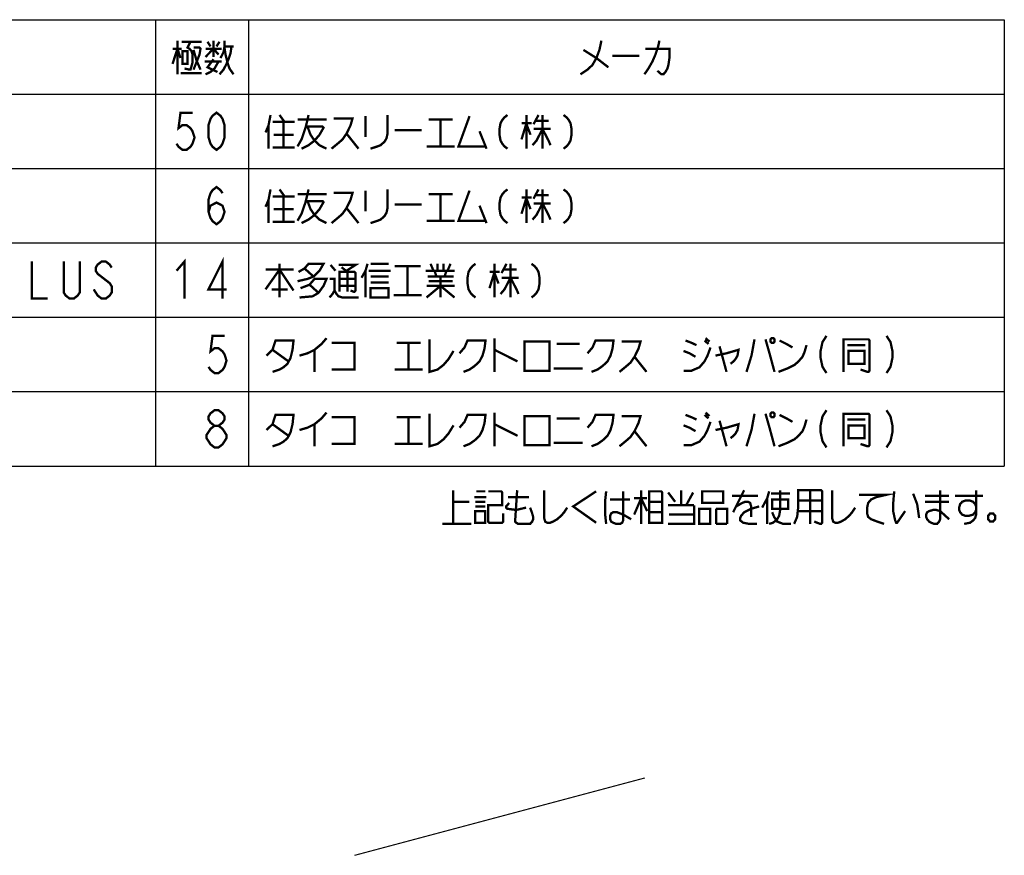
# Model space of a CAD drawing. Extents: x 82 to 1223, y 50 to 823.
# Tile 13 of 35: x 589 to 843, y 50 to 266. Entities that reach past the tile are written whole.
import ezdxf

# ---------------------------------------------------------------- set-up
doc = ezdxf.new("R2010")
doc.units = 0
doc.header["$LTSCALE"] = 69.3
doc.layers.get('0').update_dxf_attribs({"linetype": 'CONTINUOUS'})
doc.layers.add('ALL_NOTE', color=7, linetype='CONTINUOUS')

msp = doc.modelspace()

# ---------------------------------------------------------------- linework, layer by layer
at = {"color": 2, "linetype": 'CONTINUOUS'}
for p, q in [((383.754, 265.651), (842.754, 265.651)), ((623.754, 265.651), (623.754, 150.451)), ((647.754, 265.651), (647.754, 150.451)), ((842.754, 265.651), (842.754, 150.451)), ((383.754, 246.451), (842.754, 246.451)), ((383.754, 227.251), (842.754, 227.251)), ((383.754, 208.051), (842.754, 208.051)), ((383.754, 188.851), (842.754, 188.851)), ((383.754, 169.651), (842.754, 169.651)), ((383.754, 150.451), (842.754, 150.451))]:
    msp.add_line(p, q, dxfattribs=at)
at = {"color": 7, "linetype": 'CONTINUOUS'}
msp.add_line((675.2, 49.981), (749.981, 69.947), dxfattribs=at)
at = {"layer": 'ALL_NOTE', "color": 2, "linetype": 'CONTINUOUS', "const_width": 0.6}
for points in [[(629.43, 260.251), (629.43, 251.551)], [(630.462, 259.951), (635.622, 259.951)], [(632.784, 259.951), (632.01, 258.451), (632.526, 258.151), (633.042, 257.551), (633.3, 256.651), (633.3, 254.551), (632.784, 252.751), (632.526, 252.751), (631.236, 253.051)], [(637.17, 259.951), (637.944, 258.751)], [(638.718, 260.251), (638.718, 256.051)], [(639.492, 258.751), (640.266, 259.951)], [(640.524, 255.751), (641.298, 257.251), (641.556, 258.751), (641.556, 260.251)], [(738.804, 260.251), (738.288, 257.851), (737.514, 255.751), (736.482, 253.951), (735.192, 252.751), (733.386, 251.551)], [(753.768, 260.251), (753.51, 259.051), (753.252, 258.151), (752.736, 256.651), (751.962, 254.851), (751.446, 253.951), (750.93, 253.051), (749.898, 251.551)], [(628.14, 254.251), (629.43, 258.151), (630.204, 255.751)], [(628.14, 258.151), (630.462, 258.151)], [(630.72, 257.551), (630.72, 254.251), (632.01, 254.251), (632.01, 257.551), (630.72, 257.551)], [(633.558, 258.451), (635.106, 258.451), (635.364, 258.151), (635.106, 256.651), (633.558, 252.751)], [(633.558, 257.851), (634.332, 255.151), (635.364, 252.751)], [(636.654, 256.051), (638.718, 258.151), (640.008, 256.651)], [(636.654, 258.151), (640.782, 258.151)], [(643.362, 258.751), (643.104, 256.951), (642.588, 255.451), (642.072, 254.251), (641.298, 252.751), (640.266, 251.551)], [(641.556, 258.751), (643.878, 258.751)], [(641.556, 258.451), (641.814, 256.651), (642.33, 254.551), (642.846, 253.051), (643.878, 251.551)], [(734.16, 257.851), (737.514, 255.751), (740.61, 253.351)], [(741.642, 256.351), (748.608, 256.351)], [(750.156, 258.151), (756.348, 258.151), (756.348, 255.751), (756.09, 253.951), (755.832, 253.051), (755.316, 252.151), (754.8, 251.551), (754.284, 251.551), (753.252, 252.451)], [(636.396, 254.851), (640.782, 254.851)], [(636.654, 251.551), (637.944, 252.151), (638.976, 253.051), (640.008, 254.851)], [(638.718, 255.451), (637.17, 253.351), (639.75, 252.151)], [(630.204, 251.851), (635.622, 251.851)], [(633.306, 241.651), (630.21, 241.651), (629.694, 237.651), (630.726, 238.451), (631.758, 238.451), (632.79, 237.651), (633.306, 236.851), (633.822, 235.251), (633.306, 233.651), (632.79, 232.851), (631.758, 232.051), (630.726, 232.051), (629.694, 232.851), (629.178, 233.651)], [(639.498, 232.051), (638.466, 232.851), (637.95, 233.651), (637.434, 235.251), (637.434, 238.451), (637.95, 240.051), (638.466, 240.851), (639.498, 241.651), (640.53, 240.851), (641.046, 240.051), (641.562, 238.451), (641.562, 235.251), (641.046, 233.651), (640.53, 232.851), (639.498, 232.051)], [(653.43, 241.051), (652.914, 238.351), (652.14, 236.551)], [(655.752, 241.051), (657.042, 239.251)], [(663.234, 241.051), (662.976, 239.851), (662.46, 237.751), (661.428, 234.751), (660.396, 232.951)], [(683.616, 241.051), (683.616, 236.251), (683.358, 235.051), (682.842, 234.151), (681.81, 233.251), (681.036, 232.951), (679.23, 232.351)], [(714.576, 241.051), (713.802, 240.451), (713.286, 239.851), (712.77, 238.951), (712.512, 237.451), (712.512, 235.951), (712.77, 234.451), (713.286, 233.551), (713.802, 232.951), (714.576, 232.351)], [(719.478, 241.051), (719.478, 232.351)], [(722.574, 241.051), (721.284, 238.651)], [(723.606, 241.051), (723.606, 232.351)], [(729.024, 241.051), (729.798, 240.451), (730.314, 239.851), (730.83, 238.951), (731.088, 237.451), (731.088, 235.951), (730.83, 234.451), (730.314, 233.551), (729.798, 232.951), (729.024, 232.351)], [(653.946, 239.251), (659.622, 239.251)], [(656.784, 239.251), (656.784, 232.651)], [(660.396, 239.851), (667.878, 239.851)], [(669.684, 240.151), (674.586, 240.151), (674.07, 238.351), (673.038, 236.251), (672.006, 234.751), (670.974, 233.851), (669.168, 232.351)], [(677.94, 240.751), (677.94, 235.351)], [(694.194, 239.851), (700.386, 239.851)], [(697.29, 239.851), (697.29, 232.951)], [(704.772, 240.751), (701.934, 232.951), (708.9, 232.951)], [(718.188, 238.951), (720.768, 238.951)], [(719.478, 238.951), (718.188, 234.751)], [(719.478, 238.651), (720.51, 235.951)], [(721.8, 239.551), (725.154, 239.551)], [(652.914, 238.351), (652.914, 232.351)], [(662.46, 238.051), (666.846, 238.051), (667.104, 237.751), (666.072, 235.951), (664.782, 234.451), (663.234, 233.251), (661.428, 232.351)], [(662.976, 238.051), (663.75, 235.951), (664.782, 234.451), (666.072, 233.251), (667.878, 232.351)], [(673.038, 236.251), (676.134, 232.351)], [(685.422, 237.151), (692.388, 237.151)], [(707.352, 236.851), (709.158, 232.351)], [(723.606, 237.451), (722.058, 234.451), (721.026, 233.251)], [(721.284, 237.451), (725.67, 237.451)], [(723.606, 237.451), (725.154, 234.451), (725.67, 233.251)], [(654.204, 235.951), (659.364, 235.951)], [(653.946, 232.651), (659.622, 232.651)], [(693.678, 232.951), (700.902, 232.951)], [(637.434, 216.051), (637.95, 217.651), (639.498, 218.451), (641.046, 217.651), (641.562, 216.051), (641.046, 214.451), (640.53, 213.651), (639.498, 212.851), (638.466, 213.651), (637.95, 214.451), (637.434, 216.051), (637.434, 219.251), (637.95, 220.851), (638.466, 221.651), (639.498, 222.451), (640.53, 221.651), (641.046, 220.851)], [(653.43, 221.851), (652.914, 219.151), (652.14, 217.351)], [(655.752, 221.851), (657.042, 220.051)], [(663.234, 221.851), (662.976, 220.651), (662.46, 218.551), (661.428, 215.551), (660.396, 213.751)], [(669.684, 220.951), (674.586, 220.951), (674.07, 219.151), (673.038, 217.051), (672.006, 215.551), (670.974, 214.651), (669.168, 213.151)], [(677.94, 221.551), (677.94, 216.151)], [(683.616, 221.851), (683.616, 217.051), (683.358, 215.851), (682.842, 214.951), (681.81, 214.051), (681.036, 213.751), (679.23, 213.151)], [(704.772, 221.551), (701.934, 213.751), (708.9, 213.751)], [(714.576, 221.851), (713.802, 221.251), (713.286, 220.651), (712.77, 219.751), (712.512, 218.251), (712.512, 216.751), (712.77, 215.251), (713.286, 214.351), (713.802, 213.751), (714.576, 213.151)], [(719.478, 221.851), (719.478, 213.151)], [(722.574, 221.851), (721.284, 219.451)], [(723.606, 221.851), (723.606, 213.151)], [(729.024, 221.851), (729.798, 221.251), (730.314, 220.651), (730.83, 219.751), (731.088, 218.251), (731.088, 216.751), (730.83, 215.251), (730.314, 214.351), (729.798, 213.751), (729.024, 213.151)], [(652.914, 219.151), (652.914, 213.151)], [(653.946, 220.051), (659.622, 220.051)], [(656.784, 220.051), (656.784, 213.451)], [(660.396, 220.651), (667.878, 220.651)], [(662.46, 218.851), (666.846, 218.851), (667.104, 218.551), (666.072, 216.751), (664.782, 215.251), (663.234, 214.051), (661.428, 213.151)], [(662.976, 218.851), (663.75, 216.751), (664.782, 215.251), (666.072, 214.051), (667.878, 213.151)], [(694.194, 220.651), (700.386, 220.651)], [(697.29, 220.651), (697.29, 213.751)], [(718.188, 219.751), (720.768, 219.751)], [(719.478, 219.751), (718.188, 215.551)], [(719.478, 219.451), (720.51, 216.751)], [(723.606, 218.251), (722.058, 215.251), (721.026, 214.051)], [(721.284, 218.251), (725.67, 218.251)], [(721.8, 220.351), (725.154, 220.351)], [(723.606, 218.251), (725.154, 215.251), (725.67, 214.051)], [(654.204, 216.751), (659.364, 216.751)], [(673.038, 217.051), (676.134, 213.151)], [(685.422, 217.951), (692.388, 217.951)], [(707.352, 217.651), (709.158, 213.151)], [(653.946, 213.451), (659.622, 213.451)], [(693.678, 213.751), (700.902, 213.751)], [(591.81, 203.251), (591.81, 193.651), (595.938, 193.651)], [(604.194, 203.251), (604.194, 195.251), (603.678, 194.451), (602.646, 193.651), (601.614, 193.651), (600.582, 194.451), (600.066, 195.251), (600.066, 203.251)], [(612.45, 201.651), (611.934, 202.451), (610.902, 203.251), (609.87, 203.251), (608.838, 202.451), (608.322, 201.651), (608.322, 200.851), (608.838, 200.051), (609.87, 199.251), (610.902, 198.451), (611.934, 197.651), (612.45, 196.851), (612.45, 195.251), (611.934, 194.451), (610.902, 193.651), (609.87, 193.651), (608.838, 194.451), (608.322, 195.251), (607.806, 196.051)], [(629.178, 200.851), (631.242, 203.251), (631.242, 193.651)], [(641.046, 193.651), (641.046, 203.251), (637.434, 196.051), (642.078, 196.051)], [(652.14, 196.051), (655.752, 201.151), (659.364, 195.751)], [(652.14, 201.151), (659.364, 201.151)], [(655.752, 202.651), (655.752, 193.951)], [(660.654, 200.551), (662.202, 201.451), (663.234, 202.651), (667.104, 202.651), (666.072, 200.851), (664.524, 199.351), (662.976, 198.751), (660.396, 198.151)], [(662.202, 201.451), (664.524, 199.351)], [(668.91, 202.351), (670.2, 200.851)], [(670.974, 202.351), (675.36, 202.351), (673.038, 200.851)], [(671.232, 195.451), (671.232, 200.551), (675.102, 200.551), (675.36, 200.251), (675.36, 195.751), (675.102, 195.451), (674.844, 195.451), (674.07, 195.751)], [(671.748, 201.751), (673.296, 200.551)], [(673.296, 200.551), (673.296, 195.451)], [(678.456, 202.651), (677.94, 200.851), (676.908, 199.051)], [(677.94, 200.851), (677.94, 193.951)], [(678.714, 200.851), (684.39, 200.851)], [(679.23, 202.651), (683.874, 202.651)], [(685.422, 202.051), (692.13, 202.051)], [(688.776, 202.051), (688.776, 194.551)], [(693.42, 200.851), (700.902, 200.851)], [(694.71, 202.651), (695.484, 200.851)], [(695.742, 200.851), (696.258, 199.351)], [(696.516, 202.651), (696.516, 200.851)], [(698.064, 202.651), (698.064, 200.851)], [(698.838, 200.851), (698.322, 199.351)], [(699.87, 202.651), (699.096, 200.851)], [(706.32, 202.651), (705.546, 202.051), (705.03, 201.451), (704.514, 200.551), (704.256, 199.051), (704.256, 197.551), (704.514, 196.051), (705.03, 195.151), (705.546, 194.551), (706.32, 193.951)], [(709.932, 200.551), (712.512, 200.551)], [(711.222, 200.551), (709.932, 196.351)], [(711.222, 202.651), (711.222, 193.951)], [(714.318, 202.651), (713.028, 200.251)], [(713.544, 201.151), (716.898, 201.151)], [(715.35, 202.651), (715.35, 193.951)], [(720.768, 202.651), (721.542, 202.051), (722.058, 201.451), (722.574, 200.551), (722.832, 199.051), (722.832, 197.551), (722.574, 196.051), (722.058, 195.151), (721.542, 194.551), (720.768, 193.951)], [(661.17, 196.351), (663.492, 197.251), (664.782, 198.751), (667.878, 198.751), (667.104, 196.951), (665.814, 195.151), (664.266, 194.251), (660.912, 193.951)], [(668.652, 198.751), (669.942, 198.751), (669.942, 195.751), (669.426, 194.851), (668.652, 193.951)], [(671.232, 198.751), (675.36, 198.751)], [(679.23, 199.351), (683.616, 199.351), (683.874, 199.351)], [(693.936, 199.351), (700.128, 199.351), (700.386, 199.351)], [(694.194, 198.151), (700.386, 198.151)], [(697.29, 199.351), (697.29, 193.951)], [(700.386, 199.351), (700.644, 199.351)], [(711.222, 200.251), (712.254, 197.551)], [(715.35, 199.051), (713.802, 196.051), (712.77, 194.851)], [(713.028, 199.051), (717.414, 199.051)], [(715.35, 199.051), (716.898, 196.051), (717.414, 194.851)], [(653.688, 196.051), (657.558, 196.051), (657.816, 196.051)], [(663.492, 197.251), (665.814, 195.151)], [(669.942, 195.751), (670.458, 194.851), (670.974, 194.251), (672.006, 193.951), (676.134, 193.951)], [(671.232, 196.951), (675.36, 196.951)], [(679.23, 197.851), (683.874, 197.851)], [(679.23, 196.351), (679.23, 193.951), (683.874, 193.951), (683.874, 196.351), (679.23, 196.351)], [(693.678, 193.951), (697.29, 196.951), (700.902, 193.951)], [(693.678, 196.951), (700.902, 196.951)], [(685.164, 194.551), (692.388, 194.551)], [(641.562, 184.051), (638.466, 184.051), (637.95, 180.051), (638.982, 180.851), (640.014, 180.851), (641.046, 180.051), (641.562, 179.251), (642.078, 177.651), (641.562, 176.051), (641.046, 175.251), (640.014, 174.451), (638.982, 174.451), (637.95, 175.251), (637.434, 176.051)], [(652.398, 178.951), (653.946, 180.451), (654.72, 182.851), (659.364, 182.851), (659.106, 180.451), (658.59, 178.351), (657.816, 176.851), (656.784, 175.951), (655.752, 175.351), (653.946, 174.751)], [(660.912, 178.951), (662.976, 179.551), (664.782, 180.451), (666.588, 181.951), (667.878, 183.451)], [(694.452, 183.151), (694.452, 174.751), (696.516, 175.351), (698.064, 176.551), (699.354, 178.051), (700.644, 180.151)], [(702.192, 179.551), (703.482, 181.051), (704.256, 182.851), (708.9, 182.851), (708.642, 180.751), (708.126, 178.951), (707.352, 177.451), (706.062, 176.251), (704.772, 175.351), (703.224, 174.751)], [(711.222, 183.451), (711.222, 174.751)], [(735.216, 179.551), (736.506, 181.051), (737.28, 182.851), (741.924, 182.851), (741.666, 180.751), (741.15, 178.951), (740.376, 177.451), (739.086, 176.251), (737.796, 175.351), (736.248, 174.751)], [(760.5, 182.851), (762.048, 182.251), (763.338, 181.651)], [(765.402, 182.851), (766.434, 181.951)], [(765.66, 183.451), (766.692, 182.551)], [(778.302, 183.151), (777.528, 178.951), (776.238, 174.751)], [(781.14, 183.151), (782.172, 179.551), (783.462, 174.751)], [(782.688, 183.451), (782.43, 183.151), (782.43, 182.551), (782.688, 182.251), (783.204, 182.251), (783.462, 182.551), (783.462, 183.151), (783.204, 183.451), (782.688, 183.451)], [(784.752, 182.851), (786.558, 181.951), (788.106, 181.051)], [(796.878, 184.051), (795.846, 182.451), (795.33, 180.051), (795.33, 178.451), (795.846, 176.051), (796.878, 174.451)], [(801.264, 174.751), (801.264, 183.151), (807.714, 183.151), (807.972, 182.851), (807.972, 175.051), (807.714, 174.751), (807.456, 174.751), (805.65, 175.351)], [(812.358, 184.051), (813.39, 182.451), (813.906, 180.051), (813.906, 178.451), (813.39, 176.051), (812.358, 174.451)], [(653.946, 180.451), (658.074, 177.451)], [(664.782, 180.451), (664.782, 174.751)], [(669.168, 182.251), (675.102, 182.251), (675.102, 175.351), (669.168, 175.351)], [(685.938, 182.251), (692.13, 182.251)], [(689.034, 182.251), (689.034, 175.351)], [(711.222, 180.451), (717.156, 177.451)], [(718.962, 182.551), (718.962, 175.051), (725.412, 175.051), (725.412, 182.551), (718.962, 182.551)], [(727.218, 181.951), (733.152, 181.951)], [(743.988, 182.551), (748.89, 182.551), (748.374, 180.751), (747.342, 178.651), (746.31, 177.151), (745.278, 176.251), (743.472, 174.751)], [(759.984, 175.051), (762.048, 175.051), (764.112, 175.951), (765.402, 177.451), (766.176, 178.951), (766.95, 181.051)], [(759.984, 180.151), (761.532, 179.551), (763.08, 178.651)], [(768.24, 178.951), (771.078, 179.551), (774.174, 180.451), (773.916, 178.951), (773.4, 178.051), (772.884, 177.451), (772.11, 176.851)], [(769.272, 181.351), (769.788, 179.551)], [(784.494, 174.751), (786.816, 175.651), (788.622, 176.551), (789.654, 177.451), (790.686, 178.651), (791.202, 179.851), (791.718, 181.651)], [(802.296, 181.651), (806.94, 181.651)], [(802.554, 180.151), (802.554, 176.851), (806.682, 176.851), (806.682, 180.151), (802.554, 180.151)], [(747.342, 178.651), (750.438, 174.751)], [(769.788, 179.551), (771.078, 174.751)], [(685.422, 175.351), (692.646, 175.351)], [(726.444, 175.651), (733.926, 175.651)], [(638.982, 160.851), (637.95, 161.651), (637.434, 162.451), (637.434, 163.251), (637.95, 164.051), (638.982, 164.851), (640.014, 164.851), (641.046, 164.051), (641.562, 163.251), (641.562, 162.451), (641.046, 161.651), (640.014, 160.851)], [(796.878, 164.851), (795.846, 163.251), (795.33, 160.851), (795.33, 159.251), (795.846, 156.851), (796.878, 155.251)], [(812.358, 164.851), (813.39, 163.251), (813.906, 160.851), (813.906, 159.251), (813.39, 156.851), (812.358, 155.251)], [(652.398, 159.751), (653.946, 161.251), (654.72, 163.651), (659.364, 163.651), (659.106, 161.251), (658.59, 159.151), (657.816, 157.651), (656.784, 156.751), (655.752, 156.151), (653.946, 155.551)], [(660.912, 159.751), (662.976, 160.351), (664.782, 161.251), (666.588, 162.751), (667.878, 164.251)], [(669.168, 163.051), (675.102, 163.051), (675.102, 156.151), (669.168, 156.151)], [(685.938, 163.051), (692.13, 163.051)], [(689.034, 163.051), (689.034, 156.151)], [(694.452, 163.951), (694.452, 155.551), (696.516, 156.151), (698.064, 157.351), (699.354, 158.851), (700.644, 160.951)], [(702.192, 160.351), (703.482, 161.851), (704.256, 163.651), (708.9, 163.651), (708.642, 161.551), (708.126, 159.751), (707.352, 158.251), (706.062, 157.051), (704.772, 156.151), (703.224, 155.551)], [(711.222, 164.251), (711.222, 155.551)], [(718.962, 163.351), (718.962, 155.851), (725.412, 155.851), (725.412, 163.351), (718.962, 163.351)], [(727.218, 162.751), (733.152, 162.751)], [(735.216, 160.351), (736.506, 161.851), (737.28, 163.651), (741.924, 163.651), (741.666, 161.551), (741.15, 159.751), (740.376, 158.251), (739.086, 157.051), (737.796, 156.151), (736.248, 155.551)], [(743.988, 163.351), (748.89, 163.351), (748.374, 161.551), (747.342, 159.451), (746.31, 157.951), (745.278, 157.051), (743.472, 155.551)], [(760.5, 163.651), (762.048, 163.051), (763.338, 162.451)], [(765.402, 163.651), (766.434, 162.751)], [(765.66, 164.251), (766.692, 163.351)], [(778.302, 163.951), (777.528, 159.751), (776.238, 155.551)], [(781.14, 163.951), (782.172, 160.351), (783.462, 155.551)], [(782.688, 164.251), (782.43, 163.951), (782.43, 163.351), (782.688, 163.051), (783.204, 163.051), (783.462, 163.351), (783.462, 163.951), (783.204, 164.251), (782.688, 164.251)], [(784.494, 155.551), (786.816, 156.451), (788.622, 157.351), (789.654, 158.251), (790.686, 159.451), (791.202, 160.651), (791.718, 162.451)], [(784.752, 163.651), (786.558, 162.751), (788.106, 161.851)], [(801.264, 155.551), (801.264, 163.951), (807.714, 163.951), (807.972, 163.651), (807.972, 155.851), (807.714, 155.551), (807.456, 155.551), (805.65, 156.151)], [(802.296, 162.451), (806.94, 162.451)], [(638.982, 155.251), (637.95, 156.051), (637.434, 156.851), (636.918, 157.651), (636.918, 158.451), (637.434, 159.251), (637.95, 160.051), (638.982, 160.851), (640.014, 160.851), (641.046, 160.051), (641.562, 159.251), (642.078, 158.451), (642.078, 157.651), (641.562, 156.851), (641.046, 156.051), (640.014, 155.251), (638.982, 155.251)], [(653.946, 161.251), (658.074, 158.251)], [(664.782, 161.251), (664.782, 155.551)], [(711.222, 161.251), (717.156, 158.251)], [(759.984, 155.851), (762.048, 155.851), (764.112, 156.751), (765.402, 158.251), (766.176, 159.751), (766.95, 161.851)], [(759.984, 160.951), (761.532, 160.351), (763.08, 159.451)], [(768.24, 159.751), (771.078, 160.351), (774.174, 161.251), (773.916, 159.751), (773.4, 158.851), (772.884, 158.251), (772.11, 157.651)], [(769.272, 162.151), (769.788, 160.351)], [(769.788, 160.351), (771.078, 155.551)], [(802.554, 160.951), (802.554, 157.651), (806.682, 157.651), (806.682, 160.951), (802.554, 160.951)], [(747.342, 159.451), (750.438, 155.551)], [(685.422, 156.151), (692.646, 156.151)], [(726.444, 156.451), (733.926, 156.451)], [(700.554, 135.521), (700.554, 144.221)], [(705.972, 142.421), (709.068, 142.421)], [(706.488, 143.921), (708.81, 143.921)], [(709.584, 143.921), (712.938, 143.921), (713.196, 143.621), (713.196, 140.321), (709.584, 140.321), (709.584, 136.121), (709.842, 135.821), (713.196, 135.821), (713.454, 136.121), (713.454, 138.221)], [(714.744, 142.421), (720.162, 142.421)], [(717.066, 144.221), (716.55, 136.421), (716.55, 136.121), (716.808, 135.821), (717.324, 135.521), (720.42, 135.521), (720.936, 136.121), (721.194, 136.721), (721.194, 137.321), (720.936, 138.221), (720.42, 139.721)], [(724.032, 144.221), (724.032, 137.021), (724.29, 136.121), (724.806, 135.821), (725.58, 135.821), (726.354, 136.121), (727.386, 136.721), (728.418, 137.621), (729.192, 138.521), (729.966, 139.721)], [(737.448, 143.921), (731.514, 140.021), (737.448, 135.821)], [(740.028, 143.921), (739.77, 141.521), (739.77, 137.921), (740.028, 135.521)], [(744.414, 143.921), (744.414, 136.421), (744.156, 135.821), (743.64, 135.521), (742.608, 135.521), (741.834, 135.821), (741.318, 136.121), (741.06, 136.721), (741.06, 137.621), (741.318, 138.221), (741.834, 138.521), (742.866, 138.521), (743.64, 138.221), (744.414, 137.921), (746.478, 136.721)], [(747.252, 137.921), (749.058, 142.121), (750.606, 138.821)], [(747.252, 142.121), (750.606, 142.121)], [(749.058, 144.221), (749.058, 135.521)], [(751.122, 143.921), (751.122, 135.821), (754.476, 135.821), (754.476, 143.621), (754.218, 143.921), (751.122, 143.921)], [(756.024, 143.621), (757.83, 141.221)], [(759.378, 140.321), (759.378, 144.221)], [(760.668, 140.321), (762.474, 143.621)], [(764.796, 143.921), (764.796, 140.921), (770.214, 140.921), (770.214, 143.921), (764.796, 143.921)], [(772.536, 142.721), (779.244, 142.721)], [(775.632, 144.221), (772.794, 138.521)], [(782.082, 143.921), (781.566, 142.121), (780.276, 139.721)], [(781.566, 142.121), (781.566, 135.521)], [(784.92, 144.221), (784.92, 139.121), (784.662, 137.621), (784.146, 136.721), (783.114, 135.821), (782.082, 135.521)], [(782.598, 143.321), (787.5, 143.321)], [(788.532, 135.521), (789.306, 137.321), (789.564, 139.721), (789.564, 144.221), (795.498, 144.221), (795.756, 143.921), (795.756, 135.821), (795.498, 135.521), (795.24, 135.521), (793.692, 136.121)], [(792.66, 144.221), (792.66, 135.521)], [(798.336, 144.221), (798.336, 137.021), (798.594, 136.121), (799.11, 135.821), (799.884, 135.821), (800.658, 136.121), (801.69, 136.721), (802.722, 137.621), (803.496, 138.521), (804.27, 139.721)], [(805.302, 143.021), (812.268, 143.021), (809.688, 142.421), (808.398, 141.821), (807.624, 140.921), (807.366, 139.721), (807.366, 138.221), (807.624, 137.321), (808.398, 136.721), (809.946, 136.121), (811.752, 135.521)], [(814.332, 143.921), (814.074, 140.621), (814.074, 138.821), (814.59, 136.421), (814.848, 135.821), (815.106, 135.821), (817.17, 138.821)], [(819.234, 143.321), (820.266, 140.621), (820.782, 137.021)], [(822.33, 142.721), (828.522, 142.721)], [(826.2, 144.221), (826.2, 136.721), (825.942, 136.121), (825.426, 135.521), (824.652, 135.521), (823.878, 135.821), (823.362, 136.121), (822.846, 136.721), (822.588, 137.321), (822.588, 137.921), (822.846, 138.521), (823.362, 138.821), (824.394, 139.121), (825.168, 139.121), (826.2, 138.821), (828.522, 136.721)], [(830.07, 142.721), (837.294, 142.721)], [(835.488, 144.221), (835.488, 137.921), (835.23, 137.021), (834.714, 136.421), (833.94, 135.821), (832.392, 135.521)], [(700.554, 141.221), (704.682, 141.221)], [(706.23, 141.221), (708.81, 141.221)], [(706.23, 140.021), (708.81, 140.021)], [(715.002, 140.921), (714.486, 140.321), (714.228, 140.021), (714.228, 139.721), (714.486, 139.421), (716.808, 139.121), (719.388, 139.721)], [(741.06, 141.821), (746.22, 141.821)], [(751.122, 141.221), (754.476, 141.221)], [(756.024, 140.321), (762.732, 140.321)], [(762.732, 140.321), (762.732, 135.521), (756.024, 135.521)], [(773.568, 140.021), (775.116, 140.921), (775.89, 141.221), (776.664, 141.221), (777.18, 140.921), (777.438, 140.021), (777.438, 137.321)], [(779.502, 140.021), (777.438, 139.421), (775.632, 138.521), (774.858, 137.621), (774.6, 137.021), (774.6, 136.421), (775.374, 135.821), (776.922, 135.521), (778.986, 135.521)], [(782.856, 141.821), (786.984, 141.821), (786.984, 139.421), (782.856, 139.421), (782.856, 141.821)], [(789.564, 141.521), (795.756, 141.521)], [(822.33, 141.221), (828.522, 141.221)], [(835.488, 139.121), (835.23, 138.521), (834.714, 137.921), (833.682, 137.621), (832.65, 137.621), (831.876, 137.921), (831.36, 138.521), (831.102, 139.121), (831.102, 139.721), (831.36, 140.621), (831.876, 141.221), (832.65, 141.521), (833.94, 141.521), (834.714, 141.221), (835.23, 140.621), (835.488, 140.021)], [(706.23, 135.821), (708.81, 135.821), (708.81, 138.821), (706.23, 138.821), (706.23, 135.821)], [(751.122, 138.521), (754.476, 138.521)], [(756.282, 137.921), (762.732, 137.921)], [(764.022, 139.421), (764.022, 135.521), (766.86, 135.521), (766.86, 139.421), (764.022, 139.421)], [(768.408, 139.421), (768.408, 135.521)], [(771.246, 135.521), (771.246, 139.421), (768.408, 139.421)], [(782.856, 138.521), (783.372, 137.321), (784.146, 136.121), (785.694, 135.521), (787.758, 135.521)], [(789.564, 138.821), (795.756, 138.821)], [(839.874, 138.221), (839.1, 138.221), (838.584, 137.621), (838.584, 136.721), (839.1, 136.121), (839.874, 136.121), (840.39, 136.721), (840.39, 137.621), (839.874, 138.221)], [(697.716, 135.521), (705.198, 135.521)], [(768.408, 135.521), (771.246, 135.521)]]:
    msp.add_lwpolyline(points, dxfattribs=at)

doc.saveas('drawing.dxf')
